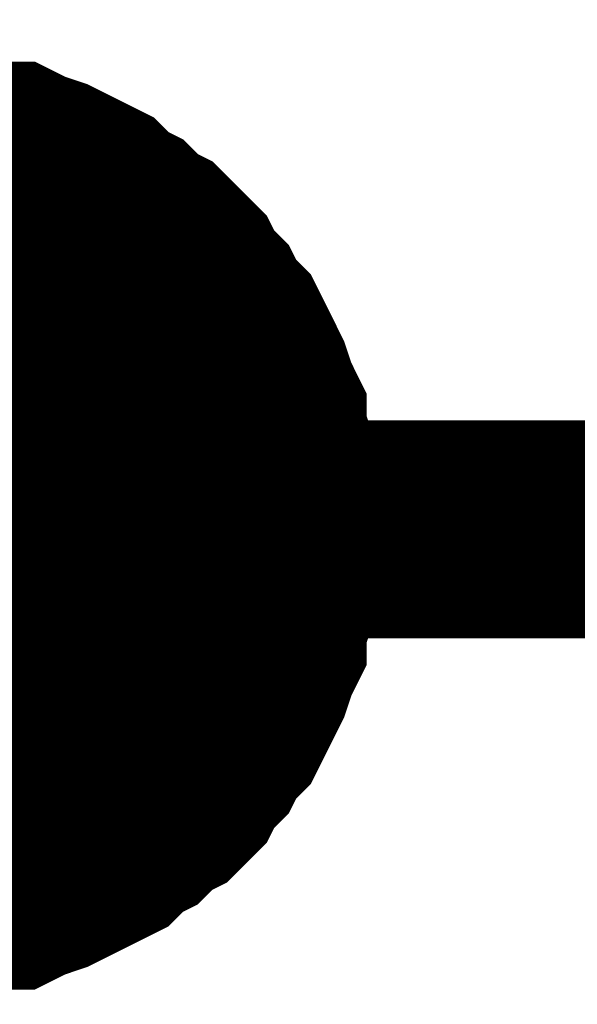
# Model space of a CAD drawing. Header units: inches. Extents: x 0 to 17, y 0 to 11.
# Tile 21 of 114: x 1.157 to 1.1872, y 7.674 to 7.7273. Entities that reach past the tile are written whole.
import ezdxf

# ---------------------------------------------------------------- set-up
doc = ezdxf.new("R2010")
doc.units = ezdxf.units.IN
doc.header["$MEASUREMENT"] = 0
doc.layers.add('Sheet', color=255, linetype='Continuous')

msp = doc.modelspace()

# ---------------------------------------------------------------- linework, layer by layer
at = {"layer": 'Sheet'}
for points in [[(1.95056, 7.84995, 0.0118, 0.0118, 0), (1.95056, 7.699683, 0.0118, 0.0118, 0), (1.550536, 7.699683, 0.0118, 0.0118, 0), (1.150513, 7.699683, 0.0118, 0.0118, 0)], [(1.150513, 7.719903, 0.0118, 0.0118, 0), (1.151702, 7.719903, 0.0118, 0.0118, 0), (1.152495, 7.719903, 0.0118, 0.0118, 0), (1.153685, 7.719507, 0.0118, 0.0118, 0), (1.154478, 7.719507, 0.0118, 0.0118, 0), (1.155667, 7.71911, 0.0118, 0.0118, 0), (1.15646, 7.71911, 0.0118, 0.0118, 0), (1.157253, 7.718714, 0.0118, 0.0118, 0), (1.158442, 7.718317, 0.0118, 0.0118, 0), (1.159235, 7.717921, 0.0118, 0.0118, 0), (1.160028, 7.717525, 0.0118, 0.0118, 0), (1.160821, 7.717128, 0.0118, 0.0118, 0), (1.161614, 7.716335, 0.0118, 0.0118, 0), (1.162407, 7.715939, 0.0118, 0.0118, 0), (1.1632, 7.715146, 0.0118, 0.0118, 0), (1.163993, 7.714749, 0.0118, 0.0118, 0), (1.164785, 7.713956, 0.0118, 0.0118, 0), (1.165578, 7.713163, 0.0118, 0.0118, 0), (1.165975, 7.71237, 0.0118, 0.0118, 0), (1.166768, 7.711577, 0.0118, 0.0118, 0), (1.167164, 7.710784, 0.0118, 0.0118, 0), (1.167957, 7.709991, 0.0118, 0.0118, 0), (1.168354, 7.709198, 0.0118, 0.0118, 0), (1.16875, 7.708405, 0.0118, 0.0118, 0), (1.169146, 7.707612, 0.0118, 0.0118, 0), (1.169543, 7.706423, 0.0118, 0.0118, 0), (1.169939, 7.70563, 0.0118, 0.0118, 0), (1.169939, 7.704837, 0.0118, 0.0118, 0), (1.170336, 7.703648, 0.0118, 0.0118, 0), (1.170336, 7.702855, 0.0118, 0.0118, 0), (1.170732, 7.701665, 0.0118, 0.0118, 0), (1.170732, 7.700872, 0.0118, 0.0118, 0), (1.170732, 7.699683, 0.0118, 0.0118, 0)], [(1.150513, 7.719903, 0.0118, 0.0118, 0), (1.151702, 7.719903, 0.0118, 0.0118, 0), (1.152495, 7.719903, 0.0118, 0.0118, 0), (1.153685, 7.719507, 0.0118, 0.0118, 0), (1.154478, 7.719507, 0.0118, 0.0118, 0), (1.155667, 7.71911, 0.0118, 0.0118, 0), (1.15646, 7.71911, 0.0118, 0.0118, 0), (1.157253, 7.718714, 0.0118, 0.0118, 0), (1.158442, 7.718317, 0.0118, 0.0118, 0), (1.159235, 7.717921, 0.0118, 0.0118, 0), (1.160028, 7.717525, 0.0118, 0.0118, 0), (1.160821, 7.717128, 0.0118, 0.0118, 0), (1.161614, 7.716335, 0.0118, 0.0118, 0), (1.162407, 7.715939, 0.0118, 0.0118, 0), (1.1632, 7.715146, 0.0118, 0.0118, 0), (1.163993, 7.714749, 0.0118, 0.0118, 0), (1.164785, 7.713956, 0.0118, 0.0118, 0), (1.165578, 7.713163, 0.0118, 0.0118, 0), (1.165975, 7.71237, 0.0118, 0.0118, 0), (1.166768, 7.711577, 0.0118, 0.0118, 0), (1.167164, 7.710784, 0.0118, 0.0118, 0), (1.167957, 7.709991, 0.0118, 0.0118, 0), (1.168354, 7.709198, 0.0118, 0.0118, 0), (1.16875, 7.708405, 0.0118, 0.0118, 0), (1.169146, 7.707612, 0.0118, 0.0118, 0), (1.169543, 7.706423, 0.0118, 0.0118, 0), (1.169939, 7.70563, 0.0118, 0.0118, 0), (1.169939, 7.704837, 0.0118, 0.0118, 0), (1.170336, 7.703648, 0.0118, 0.0118, 0), (1.170336, 7.702855, 0.0118, 0.0118, 0), (1.170732, 7.701665, 0.0118, 0.0118, 0), (1.170732, 7.700872, 0.0118, 0.0118, 0), (1.170732, 7.699683, 0.0118, 0.0118, 0)], [(1.150513, 7.719903, 0.0118, 0.0118, 0), (1.151702, 7.719903, 0.0118, 0.0118, 0), (1.152495, 7.719903, 0.0118, 0.0118, 0), (1.153685, 7.719507, 0.0118, 0.0118, 0), (1.154478, 7.719507, 0.0118, 0.0118, 0), (1.155667, 7.71911, 0.0118, 0.0118, 0), (1.15646, 7.71911, 0.0118, 0.0118, 0), (1.157253, 7.718714, 0.0118, 0.0118, 0), (1.158442, 7.718317, 0.0118, 0.0118, 0), (1.159235, 7.717921, 0.0118, 0.0118, 0), (1.160028, 7.717525, 0.0118, 0.0118, 0), (1.160821, 7.717128, 0.0118, 0.0118, 0), (1.161614, 7.716335, 0.0118, 0.0118, 0), (1.162407, 7.715939, 0.0118, 0.0118, 0), (1.1632, 7.715146, 0.0118, 0.0118, 0), (1.163993, 7.714749, 0.0118, 0.0118, 0), (1.164785, 7.713956, 0.0118, 0.0118, 0), (1.165578, 7.713163, 0.0118, 0.0118, 0), (1.165975, 7.71237, 0.0118, 0.0118, 0), (1.166768, 7.711577, 0.0118, 0.0118, 0), (1.167164, 7.710784, 0.0118, 0.0118, 0), (1.167957, 7.709991, 0.0118, 0.0118, 0), (1.168354, 7.709198, 0.0118, 0.0118, 0), (1.16875, 7.708405, 0.0118, 0.0118, 0), (1.169146, 7.707612, 0.0118, 0.0118, 0), (1.169543, 7.706423, 0.0118, 0.0118, 0), (1.169939, 7.70563, 0.0118, 0.0118, 0), (1.169939, 7.704837, 0.0118, 0.0118, 0), (1.170336, 7.703648, 0.0118, 0.0118, 0), (1.170336, 7.702855, 0.0118, 0.0118, 0), (1.170732, 7.701665, 0.0118, 0.0118, 0), (1.170732, 7.700872, 0.0118, 0.0118, 0), (1.170732, 7.699683, 0.0118, 0.0118, 0)], [(1.150513, 7.719903, 0.0118, 0.0118, 0), (1.151702, 7.719903, 0.0118, 0.0118, 0), (1.152495, 7.719903, 0.0118, 0.0118, 0), (1.153685, 7.719507, 0.0118, 0.0118, 0), (1.154478, 7.719507, 0.0118, 0.0118, 0), (1.155667, 7.71911, 0.0118, 0.0118, 0), (1.15646, 7.71911, 0.0118, 0.0118, 0), (1.157253, 7.718714, 0.0118, 0.0118, 0), (1.158442, 7.718317, 0.0118, 0.0118, 0), (1.159235, 7.717921, 0.0118, 0.0118, 0), (1.160028, 7.717525, 0.0118, 0.0118, 0), (1.160821, 7.717128, 0.0118, 0.0118, 0), (1.161614, 7.716335, 0.0118, 0.0118, 0), (1.162407, 7.715939, 0.0118, 0.0118, 0), (1.1632, 7.715146, 0.0118, 0.0118, 0), (1.163993, 7.714749, 0.0118, 0.0118, 0), (1.164785, 7.713956, 0.0118, 0.0118, 0), (1.165578, 7.713163, 0.0118, 0.0118, 0), (1.165975, 7.71237, 0.0118, 0.0118, 0), (1.166768, 7.711577, 0.0118, 0.0118, 0), (1.167164, 7.710784, 0.0118, 0.0118, 0), (1.167957, 7.709991, 0.0118, 0.0118, 0), (1.168354, 7.709198, 0.0118, 0.0118, 0), (1.16875, 7.708405, 0.0118, 0.0118, 0), (1.169146, 7.707612, 0.0118, 0.0118, 0), (1.169543, 7.706423, 0.0118, 0.0118, 0), (1.169939, 7.70563, 0.0118, 0.0118, 0), (1.169939, 7.704837, 0.0118, 0.0118, 0), (1.170336, 7.703648, 0.0118, 0.0118, 0), (1.170336, 7.702855, 0.0118, 0.0118, 0), (1.170732, 7.701665, 0.0118, 0.0118, 0), (1.170732, 7.700872, 0.0118, 0.0118, 0), (1.170732, 7.699683, 0.0118, 0.0118, 0)], [(1.154478, 7.719507, 0.0039, 0.0039, 0), (1.155667, 7.71911, 0.0039, 0.0039, 0), (1.15646, 7.71911, 0.0039, 0.0039, 0), (1.157253, 7.718714, 0.0039, 0.0039, 0), (1.158442, 7.718317, 0.0039, 0.0039, 0), (1.159235, 7.717921, 0.0039, 0.0039, 0), (1.160028, 7.717525, 0.0039, 0.0039, 0), (1.160821, 7.717128, 0.0039, 0.0039, 0), (1.161614, 7.716335, 0.0039, 0.0039, 0), (1.162407, 7.715939, 0.0039, 0.0039, 0), (1.1632, 7.715146, 0.0039, 0.0039, 0), (1.163993, 7.714749, 0.0039, 0.0039, 0), (1.164785, 7.713956, 0.0039, 0.0039, 0), (1.165578, 7.713163, 0.0039, 0.0039, 0), (1.165975, 7.71237, 0.0039, 0.0039, 0), (1.166768, 7.711577, 0.0039, 0.0039, 0), (1.167164, 7.710784, 0.0039, 0.0039, 0), (1.167957, 7.709991, 0.0039, 0.0039, 0), (1.168354, 7.709198, 0.0039, 0.0039, 0), (1.16875, 7.708405, 0.0039, 0.0039, 0), (1.169146, 7.707612, 0.0039, 0.0039, 0), (1.169543, 7.706423, 0.0039, 0.0039, 0), (1.169939, 7.70563, 0.0039, 0.0039, 0), (1.169939, 7.704837, 0.0039, 0.0039, 0), (1.170336, 7.703648, 0.0039, 0.0039, 0), (1.170336, 7.702855, 0.0039, 0.0039, 0), (1.170732, 7.701665, 0.0039, 0.0039, 0), (1.170732, 7.700872, 0.0039, 0.0039, 0), (1.170732, 7.699683, 0.0039, 0.0039, 0)], [(1.154478, 7.719507, 0.0039, 0.0039, 0), (1.155667, 7.71911, 0.0039, 0.0039, 0), (1.15646, 7.71911, 0.0039, 0.0039, 0), (1.157253, 7.718714, 0.0039, 0.0039, 0), (1.158442, 7.718317, 0.0039, 0.0039, 0), (1.159235, 7.717921, 0.0039, 0.0039, 0), (1.160028, 7.717525, 0.0039, 0.0039, 0), (1.160821, 7.717128, 0.0039, 0.0039, 0), (1.161614, 7.716335, 0.0039, 0.0039, 0), (1.162407, 7.715939, 0.0039, 0.0039, 0), (1.1632, 7.715146, 0.0039, 0.0039, 0), (1.163993, 7.714749, 0.0039, 0.0039, 0), (1.164785, 7.713956, 0.0039, 0.0039, 0), (1.165578, 7.713163, 0.0039, 0.0039, 0), (1.165975, 7.71237, 0.0039, 0.0039, 0), (1.166768, 7.711577, 0.0039, 0.0039, 0), (1.167164, 7.710784, 0.0039, 0.0039, 0), (1.167957, 7.709991, 0.0039, 0.0039, 0), (1.168354, 7.709198, 0.0039, 0.0039, 0), (1.16875, 7.708405, 0.0039, 0.0039, 0), (1.169146, 7.707612, 0.0039, 0.0039, 0), (1.169543, 7.706423, 0.0039, 0.0039, 0), (1.169939, 7.70563, 0.0039, 0.0039, 0), (1.169939, 7.704837, 0.0039, 0.0039, 0), (1.170336, 7.703648, 0.0039, 0.0039, 0), (1.170336, 7.702855, 0.0039, 0.0039, 0), (1.170732, 7.701665, 0.0039, 0.0039, 0), (1.170732, 7.700872, 0.0039, 0.0039, 0), (1.170732, 7.699683, 0.0039, 0.0039, 0)], [(1.154478, 7.719507, 0.0039, 0.0039, 0), (1.155667, 7.71911, 0.0039, 0.0039, 0), (1.15646, 7.71911, 0.0039, 0.0039, 0), (1.157253, 7.718714, 0.0039, 0.0039, 0), (1.158442, 7.718317, 0.0039, 0.0039, 0), (1.159235, 7.717921, 0.0039, 0.0039, 0), (1.160028, 7.717525, 0.0039, 0.0039, 0), (1.160821, 7.717128, 0.0039, 0.0039, 0), (1.161614, 7.716335, 0.0039, 0.0039, 0), (1.162407, 7.715939, 0.0039, 0.0039, 0), (1.1632, 7.715146, 0.0039, 0.0039, 0), (1.163993, 7.714749, 0.0039, 0.0039, 0), (1.164785, 7.713956, 0.0039, 0.0039, 0), (1.165578, 7.713163, 0.0039, 0.0039, 0), (1.165975, 7.71237, 0.0039, 0.0039, 0), (1.166768, 7.711577, 0.0039, 0.0039, 0), (1.167164, 7.710784, 0.0039, 0.0039, 0), (1.167957, 7.709991, 0.0039, 0.0039, 0), (1.168354, 7.709198, 0.0039, 0.0039, 0), (1.16875, 7.708405, 0.0039, 0.0039, 0), (1.169146, 7.707612, 0.0039, 0.0039, 0), (1.169543, 7.706423, 0.0039, 0.0039, 0), (1.169939, 7.70563, 0.0039, 0.0039, 0), (1.169939, 7.704837, 0.0039, 0.0039, 0), (1.170336, 7.703648, 0.0039, 0.0039, 0), (1.170336, 7.702855, 0.0039, 0.0039, 0), (1.170732, 7.701665, 0.0039, 0.0039, 0), (1.170732, 7.700872, 0.0039, 0.0039, 0), (1.170732, 7.699683, 0.0039, 0.0039, 0)], [(1.154478, 7.719507, 0.0039, 0.0039, 0), (1.155667, 7.71911, 0.0039, 0.0039, 0), (1.15646, 7.71911, 0.0039, 0.0039, 0), (1.157253, 7.718714, 0.0039, 0.0039, 0), (1.158442, 7.718317, 0.0039, 0.0039, 0), (1.159235, 7.717921, 0.0039, 0.0039, 0), (1.160028, 7.717525, 0.0039, 0.0039, 0), (1.160821, 7.717128, 0.0039, 0.0039, 0), (1.161614, 7.716335, 0.0039, 0.0039, 0), (1.162407, 7.715939, 0.0039, 0.0039, 0), (1.1632, 7.715146, 0.0039, 0.0039, 0), (1.163993, 7.714749, 0.0039, 0.0039, 0), (1.164785, 7.713956, 0.0039, 0.0039, 0), (1.165578, 7.713163, 0.0039, 0.0039, 0), (1.165975, 7.71237, 0.0039, 0.0039, 0), (1.166768, 7.711577, 0.0039, 0.0039, 0), (1.167164, 7.710784, 0.0039, 0.0039, 0), (1.167957, 7.709991, 0.0039, 0.0039, 0), (1.168354, 7.709198, 0.0039, 0.0039, 0), (1.16875, 7.708405, 0.0039, 0.0039, 0), (1.169146, 7.707612, 0.0039, 0.0039, 0), (1.169543, 7.706423, 0.0039, 0.0039, 0), (1.169939, 7.70563, 0.0039, 0.0039, 0), (1.169939, 7.704837, 0.0039, 0.0039, 0), (1.170336, 7.703648, 0.0039, 0.0039, 0), (1.170336, 7.702855, 0.0039, 0.0039, 0), (1.170732, 7.701665, 0.0039, 0.0039, 0), (1.170732, 7.700872, 0.0039, 0.0039, 0), (1.170732, 7.699683, 0.0039, 0.0039, 0)], [(1.170732, 7.699683, 0.0118, 0.0118, 0), (1.170732, 7.698493, 0.0118, 0.0118, 0), (1.170732, 7.6977, 0.0118, 0.0118, 0), (1.170336, 7.696511, 0.0118, 0.0118, 0), (1.170336, 7.695718, 0.0118, 0.0118, 0), (1.169939, 7.694529, 0.0118, 0.0118, 0), (1.169939, 7.693736, 0.0118, 0.0118, 0), (1.169543, 7.692943, 0.0118, 0.0118, 0), (1.169146, 7.691753, 0.0118, 0.0118, 0), (1.16875, 7.69096, 0.0118, 0.0118, 0), (1.168354, 7.690167, 0.0118, 0.0118, 0), (1.167957, 7.689374, 0.0118, 0.0118, 0), (1.167164, 7.688581, 0.0118, 0.0118, 0), (1.166768, 7.687788, 0.0118, 0.0118, 0), (1.165975, 7.686995, 0.0118, 0.0118, 0), (1.165578, 7.686202, 0.0118, 0.0118, 0), (1.164785, 7.685409, 0.0118, 0.0118, 0), (1.163993, 7.685013, 0.0118, 0.0118, 0), (1.1632, 7.68422, 0.0118, 0.0118, 0), (1.162407, 7.683824, 0.0118, 0.0118, 0), (1.161614, 7.683031, 0.0118, 0.0118, 0), (1.160821, 7.682634, 0.0118, 0.0118, 0), (1.160028, 7.682238, 0.0118, 0.0118, 0), (1.159235, 7.681841, 0.0118, 0.0118, 0), (1.158442, 7.681445, 0.0118, 0.0118, 0), (1.157253, 7.681048, 0.0118, 0.0118, 0), (1.15646, 7.680652, 0.0118, 0.0118, 0), (1.155667, 7.680652, 0.0118, 0.0118, 0), (1.154478, 7.680255, 0.0118, 0.0118, 0), (1.153685, 7.680255, 0.0118, 0.0118, 0), (1.152495, 7.679859, 0.0118, 0.0118, 0), (1.151702, 7.679859, 0.0118, 0.0118, 0), (1.150513, 7.679859, 0.0118, 0.0118, 0)], [(1.170732, 7.699683, 0.0118, 0.0118, 0), (1.170732, 7.698493, 0.0118, 0.0118, 0), (1.170732, 7.6977, 0.0118, 0.0118, 0), (1.170336, 7.696511, 0.0118, 0.0118, 0), (1.170336, 7.695718, 0.0118, 0.0118, 0), (1.169939, 7.694529, 0.0118, 0.0118, 0), (1.169939, 7.693736, 0.0118, 0.0118, 0), (1.169543, 7.692943, 0.0118, 0.0118, 0), (1.169146, 7.691753, 0.0118, 0.0118, 0), (1.16875, 7.69096, 0.0118, 0.0118, 0), (1.168354, 7.690167, 0.0118, 0.0118, 0), (1.167957, 7.689374, 0.0118, 0.0118, 0), (1.167164, 7.688581, 0.0118, 0.0118, 0), (1.166768, 7.687788, 0.0118, 0.0118, 0), (1.165975, 7.686995, 0.0118, 0.0118, 0), (1.165578, 7.686202, 0.0118, 0.0118, 0), (1.164785, 7.685409, 0.0118, 0.0118, 0), (1.163993, 7.685013, 0.0118, 0.0118, 0), (1.1632, 7.68422, 0.0118, 0.0118, 0), (1.162407, 7.683824, 0.0118, 0.0118, 0), (1.161614, 7.683031, 0.0118, 0.0118, 0), (1.160821, 7.682634, 0.0118, 0.0118, 0), (1.160028, 7.682238, 0.0118, 0.0118, 0), (1.159235, 7.681841, 0.0118, 0.0118, 0), (1.158442, 7.681445, 0.0118, 0.0118, 0), (1.157253, 7.681048, 0.0118, 0.0118, 0), (1.15646, 7.680652, 0.0118, 0.0118, 0), (1.155667, 7.680652, 0.0118, 0.0118, 0), (1.154478, 7.680255, 0.0118, 0.0118, 0), (1.153685, 7.680255, 0.0118, 0.0118, 0), (1.152495, 7.679859, 0.0118, 0.0118, 0), (1.151702, 7.679859, 0.0118, 0.0118, 0), (1.150513, 7.679859, 0.0118, 0.0118, 0)], [(1.170732, 7.699683, 0.0118, 0.0118, 0), (1.170732, 7.698493, 0.0118, 0.0118, 0), (1.170732, 7.6977, 0.0118, 0.0118, 0), (1.170336, 7.696511, 0.0118, 0.0118, 0), (1.170336, 7.695718, 0.0118, 0.0118, 0), (1.169939, 7.694529, 0.0118, 0.0118, 0), (1.169939, 7.693736, 0.0118, 0.0118, 0), (1.169543, 7.692943, 0.0118, 0.0118, 0), (1.169146, 7.691753, 0.0118, 0.0118, 0), (1.16875, 7.69096, 0.0118, 0.0118, 0), (1.168354, 7.690167, 0.0118, 0.0118, 0), (1.167957, 7.689374, 0.0118, 0.0118, 0), (1.167164, 7.688581, 0.0118, 0.0118, 0), (1.166768, 7.687788, 0.0118, 0.0118, 0), (1.165975, 7.686995, 0.0118, 0.0118, 0), (1.165578, 7.686202, 0.0118, 0.0118, 0), (1.164785, 7.685409, 0.0118, 0.0118, 0), (1.163993, 7.685013, 0.0118, 0.0118, 0), (1.1632, 7.68422, 0.0118, 0.0118, 0), (1.162407, 7.683824, 0.0118, 0.0118, 0), (1.161614, 7.683031, 0.0118, 0.0118, 0), (1.160821, 7.682634, 0.0118, 0.0118, 0), (1.160028, 7.682238, 0.0118, 0.0118, 0), (1.159235, 7.681841, 0.0118, 0.0118, 0), (1.158442, 7.681445, 0.0118, 0.0118, 0), (1.157253, 7.681048, 0.0118, 0.0118, 0), (1.15646, 7.680652, 0.0118, 0.0118, 0), (1.155667, 7.680652, 0.0118, 0.0118, 0), (1.154478, 7.680255, 0.0118, 0.0118, 0), (1.153685, 7.680255, 0.0118, 0.0118, 0), (1.152495, 7.679859, 0.0118, 0.0118, 0), (1.151702, 7.679859, 0.0118, 0.0118, 0), (1.150513, 7.679859, 0.0118, 0.0118, 0)], [(1.170732, 7.699683, 0.0118, 0.0118, 0), (1.170732, 7.698493, 0.0118, 0.0118, 0), (1.170732, 7.6977, 0.0118, 0.0118, 0), (1.170336, 7.696511, 0.0118, 0.0118, 0), (1.170336, 7.695718, 0.0118, 0.0118, 0), (1.169939, 7.694529, 0.0118, 0.0118, 0), (1.169939, 7.693736, 0.0118, 0.0118, 0), (1.169543, 7.692943, 0.0118, 0.0118, 0), (1.169146, 7.691753, 0.0118, 0.0118, 0), (1.16875, 7.69096, 0.0118, 0.0118, 0), (1.168354, 7.690167, 0.0118, 0.0118, 0), (1.167957, 7.689374, 0.0118, 0.0118, 0), (1.167164, 7.688581, 0.0118, 0.0118, 0), (1.166768, 7.687788, 0.0118, 0.0118, 0), (1.165975, 7.686995, 0.0118, 0.0118, 0), (1.165578, 7.686202, 0.0118, 0.0118, 0), (1.164785, 7.685409, 0.0118, 0.0118, 0), (1.163993, 7.685013, 0.0118, 0.0118, 0), (1.1632, 7.68422, 0.0118, 0.0118, 0), (1.162407, 7.683824, 0.0118, 0.0118, 0), (1.161614, 7.683031, 0.0118, 0.0118, 0), (1.160821, 7.682634, 0.0118, 0.0118, 0), (1.160028, 7.682238, 0.0118, 0.0118, 0), (1.159235, 7.681841, 0.0118, 0.0118, 0), (1.158442, 7.681445, 0.0118, 0.0118, 0), (1.157253, 7.681048, 0.0118, 0.0118, 0), (1.15646, 7.680652, 0.0118, 0.0118, 0), (1.155667, 7.680652, 0.0118, 0.0118, 0), (1.154478, 7.680255, 0.0118, 0.0118, 0), (1.153685, 7.680255, 0.0118, 0.0118, 0), (1.152495, 7.679859, 0.0118, 0.0118, 0), (1.151702, 7.679859, 0.0118, 0.0118, 0), (1.150513, 7.679859, 0.0118, 0.0118, 0)], [(1.170732, 7.699683, 0.0118, 0.0118, 0), (1.170732, 7.699683, 0.0118, 0.0118, 0), (1.170732, 7.699683, 0.0118, 0.0118, 0), (1.170732, 7.699683, 0.0118, 0.0118, 0), (1.170732, 7.699683, 0.0118, 0.0118, 0), (1.170732, 7.699683, 0.0118, 0.0118, 0), (1.170732, 7.699683, 0.0118, 0.0118, 0), (1.170732, 7.699683, 0.0118, 0.0118, 0), (1.170732, 7.699683, 0.0118, 0.0118, 0), (1.170732, 7.699683, 0.0118, 0.0118, 0), (1.170732, 7.699683, 0.0118, 0.0118, 0), (1.170732, 7.699683, 0.0118, 0.0118, 0), (1.170732, 7.699683, 0.0118, 0.0118, 0), (1.170732, 7.699683, 0.0118, 0.0118, 0), (1.170732, 7.699683, 0.0118, 0.0118, 0), (1.170732, 7.699683, 0.0118, 0.0118, 0), (1.170732, 7.699683, 0.0118, 0.0118, 0), (1.170732, 7.699683, 0.0118, 0.0118, 0), (1.170732, 7.699683, 0.0118, 0.0118, 0), (1.170732, 7.699683, 0.0118, 0.0118, 0), (1.170732, 7.699683, 0.0118, 0.0118, 0), (1.170732, 7.699683, 0.0118, 0.0118, 0), (1.170732, 7.699683, 0.0118, 0.0118, 0), (1.170732, 7.699683, 0.0118, 0.0118, 0), (1.170732, 7.699683, 0.0118, 0.0118, 0), (1.170732, 7.699683, 0.0118, 0.0118, 0), (1.170732, 7.699683, 0.0118, 0.0118, 0), (1.170732, 7.699683, 0.0118, 0.0118, 0), (1.170732, 7.699683, 0.0118, 0.0118, 0), (1.170732, 7.699683, 0.0118, 0.0118, 0), (1.170732, 7.699683, 0.0118, 0.0118, 0), (1.170732, 7.699683, 0.0118, 0.0118, 0), (1.170732, 7.699683, 0.0118, 0.0118, 0)], [(1.170732, 7.699683, 0.0118, 0.0118, 0), (1.170732, 7.699683, 0.0118, 0.0118, 0)], [(1.170732, 7.699683, 0.0118, 0.0118, 0), (1.170732, 7.699683, 0.0118, 0.0118, 0), (1.170732, 7.699683, 0.0118, 0.0118, 0), (1.170732, 7.699683, 0.0118, 0.0118, 0), (1.170732, 7.699683, 0.0118, 0.0118, 0), (1.170732, 7.699683, 0.0118, 0.0118, 0), (1.170732, 7.699683, 0.0118, 0.0118, 0), (1.170732, 7.699683, 0.0118, 0.0118, 0), (1.170732, 7.699683, 0.0118, 0.0118, 0), (1.170732, 7.699683, 0.0118, 0.0118, 0), (1.170732, 7.699683, 0.0118, 0.0118, 0), (1.170732, 7.699683, 0.0118, 0.0118, 0), (1.170732, 7.699683, 0.0118, 0.0118, 0), (1.170732, 7.699683, 0.0118, 0.0118, 0), (1.170732, 7.699683, 0.0118, 0.0118, 0), (1.170732, 7.699683, 0.0118, 0.0118, 0), (1.170732, 7.699683, 0.0118, 0.0118, 0), (1.170732, 7.699683, 0.0118, 0.0118, 0), (1.170732, 7.699683, 0.0118, 0.0118, 0), (1.170732, 7.699683, 0.0118, 0.0118, 0), (1.170732, 7.699683, 0.0118, 0.0118, 0), (1.170732, 7.699683, 0.0118, 0.0118, 0), (1.170732, 7.699683, 0.0118, 0.0118, 0), (1.170732, 7.699683, 0.0118, 0.0118, 0), (1.170732, 7.699683, 0.0118, 0.0118, 0), (1.170732, 7.699683, 0.0118, 0.0118, 0), (1.170732, 7.699683, 0.0118, 0.0118, 0), (1.170732, 7.699683, 0.0118, 0.0118, 0), (1.170732, 7.699683, 0.0118, 0.0118, 0), (1.170732, 7.699683, 0.0118, 0.0118, 0), (1.170732, 7.699683, 0.0118, 0.0118, 0), (1.170732, 7.699683, 0.0118, 0.0118, 0), (1.170732, 7.699683, 0.0118, 0.0118, 0)], [(1.170732, 7.699683, 0.0118, 0.0118, 0), (1.170732, 7.699683, 0.0118, 0.0118, 0)], [(1.170732, 7.699683, 0.0118, 0.0118, 0), (1.170732, 7.699683, 0.0118, 0.0118, 0), (1.170732, 7.699683, 0.0118, 0.0118, 0), (1.170732, 7.699683, 0.0118, 0.0118, 0), (1.170732, 7.699683, 0.0118, 0.0118, 0), (1.170732, 7.699683, 0.0118, 0.0118, 0), (1.170732, 7.699683, 0.0118, 0.0118, 0), (1.170732, 7.699683, 0.0118, 0.0118, 0), (1.170732, 7.699683, 0.0118, 0.0118, 0), (1.170732, 7.699683, 0.0118, 0.0118, 0), (1.170732, 7.699683, 0.0118, 0.0118, 0), (1.170732, 7.699683, 0.0118, 0.0118, 0), (1.170732, 7.699683, 0.0118, 0.0118, 0), (1.170732, 7.699683, 0.0118, 0.0118, 0), (1.170732, 7.699683, 0.0118, 0.0118, 0), (1.170732, 7.699683, 0.0118, 0.0118, 0), (1.170732, 7.699683, 0.0118, 0.0118, 0), (1.170732, 7.699683, 0.0118, 0.0118, 0), (1.170732, 7.699683, 0.0118, 0.0118, 0), (1.170732, 7.699683, 0.0118, 0.0118, 0), (1.170732, 7.699683, 0.0118, 0.0118, 0), (1.170732, 7.699683, 0.0118, 0.0118, 0), (1.170732, 7.699683, 0.0118, 0.0118, 0), (1.170732, 7.699683, 0.0118, 0.0118, 0), (1.170732, 7.699683, 0.0118, 0.0118, 0), (1.170732, 7.699683, 0.0118, 0.0118, 0), (1.170732, 7.699683, 0.0118, 0.0118, 0), (1.170732, 7.699683, 0.0118, 0.0118, 0), (1.170732, 7.699683, 0.0118, 0.0118, 0), (1.170732, 7.699683, 0.0118, 0.0118, 0), (1.170732, 7.699683, 0.0118, 0.0118, 0), (1.170732, 7.699683, 0.0118, 0.0118, 0), (1.170732, 7.699683, 0.0118, 0.0118, 0)], [(1.170732, 7.699683, 0.0118, 0.0118, 0), (1.170732, 7.699683, 0.0118, 0.0118, 0)], [(1.170732, 7.699683, 0.0118, 0.0118, 0), (1.170732, 7.699683, 0.0118, 0.0118, 0), (1.170732, 7.699683, 0.0118, 0.0118, 0), (1.170732, 7.699683, 0.0118, 0.0118, 0), (1.170732, 7.699683, 0.0118, 0.0118, 0), (1.170732, 7.699683, 0.0118, 0.0118, 0), (1.170732, 7.699683, 0.0118, 0.0118, 0), (1.170732, 7.699683, 0.0118, 0.0118, 0), (1.170732, 7.699683, 0.0118, 0.0118, 0), (1.170732, 7.699683, 0.0118, 0.0118, 0), (1.170732, 7.699683, 0.0118, 0.0118, 0), (1.170732, 7.699683, 0.0118, 0.0118, 0), (1.170732, 7.699683, 0.0118, 0.0118, 0), (1.170732, 7.699683, 0.0118, 0.0118, 0), (1.170732, 7.699683, 0.0118, 0.0118, 0), (1.170732, 7.699683, 0.0118, 0.0118, 0), (1.170732, 7.699683, 0.0118, 0.0118, 0), (1.170732, 7.699683, 0.0118, 0.0118, 0), (1.170732, 7.699683, 0.0118, 0.0118, 0), (1.170732, 7.699683, 0.0118, 0.0118, 0), (1.170732, 7.699683, 0.0118, 0.0118, 0), (1.170732, 7.699683, 0.0118, 0.0118, 0), (1.170732, 7.699683, 0.0118, 0.0118, 0), (1.170732, 7.699683, 0.0118, 0.0118, 0), (1.170732, 7.699683, 0.0118, 0.0118, 0), (1.170732, 7.699683, 0.0118, 0.0118, 0), (1.170732, 7.699683, 0.0118, 0.0118, 0), (1.170732, 7.699683, 0.0118, 0.0118, 0), (1.170732, 7.699683, 0.0118, 0.0118, 0), (1.170732, 7.699683, 0.0118, 0.0118, 0), (1.170732, 7.699683, 0.0118, 0.0118, 0), (1.170732, 7.699683, 0.0118, 0.0118, 0), (1.170732, 7.699683, 0.0118, 0.0118, 0)], [(1.170732, 7.699683, 0.0118, 0.0118, 0), (1.170732, 7.699683, 0.0118, 0.0118, 0)], [(1.170732, 7.699683, 0.0039, 0.0039, 0), (1.170732, 7.698493, 0.0039, 0.0039, 0), (1.170732, 7.6977, 0.0039, 0.0039, 0), (1.170336, 7.696511, 0.0039, 0.0039, 0), (1.170336, 7.695718, 0.0039, 0.0039, 0), (1.169939, 7.694529, 0.0039, 0.0039, 0), (1.169939, 7.693736, 0.0039, 0.0039, 0), (1.169543, 7.692943, 0.0039, 0.0039, 0), (1.169146, 7.691753, 0.0039, 0.0039, 0), (1.16875, 7.69096, 0.0039, 0.0039, 0), (1.168354, 7.690167, 0.0039, 0.0039, 0), (1.167957, 7.689374, 0.0039, 0.0039, 0), (1.167164, 7.688581, 0.0039, 0.0039, 0), (1.166768, 7.687788, 0.0039, 0.0039, 0), (1.165975, 7.686995, 0.0039, 0.0039, 0), (1.165578, 7.686202, 0.0039, 0.0039, 0), (1.164785, 7.685409, 0.0039, 0.0039, 0), (1.163993, 7.685013, 0.0039, 0.0039, 0), (1.1632, 7.68422, 0.0039, 0.0039, 0), (1.162407, 7.683824, 0.0039, 0.0039, 0), (1.161614, 7.683031, 0.0039, 0.0039, 0), (1.160821, 7.682634, 0.0039, 0.0039, 0), (1.160028, 7.682238, 0.0039, 0.0039, 0), (1.159235, 7.681841, 0.0039, 0.0039, 0), (1.158442, 7.681445, 0.0039, 0.0039, 0), (1.157253, 7.681048, 0.0039, 0.0039, 0), (1.15646, 7.680652, 0.0039, 0.0039, 0), (1.155667, 7.680652, 0.0039, 0.0039, 0), (1.154478, 7.680255, 0.0039, 0.0039, 0)], [(1.170732, 7.699683, 0.0039, 0.0039, 0), (1.170732, 7.698493, 0.0039, 0.0039, 0), (1.170732, 7.6977, 0.0039, 0.0039, 0), (1.170336, 7.696511, 0.0039, 0.0039, 0), (1.170336, 7.695718, 0.0039, 0.0039, 0), (1.169939, 7.694529, 0.0039, 0.0039, 0), (1.169939, 7.693736, 0.0039, 0.0039, 0), (1.169543, 7.692943, 0.0039, 0.0039, 0), (1.169146, 7.691753, 0.0039, 0.0039, 0), (1.16875, 7.69096, 0.0039, 0.0039, 0), (1.168354, 7.690167, 0.0039, 0.0039, 0), (1.167957, 7.689374, 0.0039, 0.0039, 0), (1.167164, 7.688581, 0.0039, 0.0039, 0), (1.166768, 7.687788, 0.0039, 0.0039, 0), (1.165975, 7.686995, 0.0039, 0.0039, 0), (1.165578, 7.686202, 0.0039, 0.0039, 0), (1.164785, 7.685409, 0.0039, 0.0039, 0), (1.163993, 7.685013, 0.0039, 0.0039, 0), (1.1632, 7.68422, 0.0039, 0.0039, 0), (1.162407, 7.683824, 0.0039, 0.0039, 0), (1.161614, 7.683031, 0.0039, 0.0039, 0), (1.160821, 7.682634, 0.0039, 0.0039, 0), (1.160028, 7.682238, 0.0039, 0.0039, 0), (1.159235, 7.681841, 0.0039, 0.0039, 0), (1.158442, 7.681445, 0.0039, 0.0039, 0), (1.157253, 7.681048, 0.0039, 0.0039, 0), (1.15646, 7.680652, 0.0039, 0.0039, 0), (1.155667, 7.680652, 0.0039, 0.0039, 0), (1.154478, 7.680255, 0.0039, 0.0039, 0)], [(1.170732, 7.699683, 0.0039, 0.0039, 0), (1.170732, 7.698493, 0.0039, 0.0039, 0), (1.170732, 7.6977, 0.0039, 0.0039, 0), (1.170336, 7.696511, 0.0039, 0.0039, 0), (1.170336, 7.695718, 0.0039, 0.0039, 0), (1.169939, 7.694529, 0.0039, 0.0039, 0), (1.169939, 7.693736, 0.0039, 0.0039, 0), (1.169543, 7.692943, 0.0039, 0.0039, 0), (1.169146, 7.691753, 0.0039, 0.0039, 0), (1.16875, 7.69096, 0.0039, 0.0039, 0), (1.168354, 7.690167, 0.0039, 0.0039, 0), (1.167957, 7.689374, 0.0039, 0.0039, 0), (1.167164, 7.688581, 0.0039, 0.0039, 0), (1.166768, 7.687788, 0.0039, 0.0039, 0), (1.165975, 7.686995, 0.0039, 0.0039, 0), (1.165578, 7.686202, 0.0039, 0.0039, 0), (1.164785, 7.685409, 0.0039, 0.0039, 0), (1.163993, 7.685013, 0.0039, 0.0039, 0), (1.1632, 7.68422, 0.0039, 0.0039, 0), (1.162407, 7.683824, 0.0039, 0.0039, 0), (1.161614, 7.683031, 0.0039, 0.0039, 0), (1.160821, 7.682634, 0.0039, 0.0039, 0), (1.160028, 7.682238, 0.0039, 0.0039, 0), (1.159235, 7.681841, 0.0039, 0.0039, 0), (1.158442, 7.681445, 0.0039, 0.0039, 0), (1.157253, 7.681048, 0.0039, 0.0039, 0), (1.15646, 7.680652, 0.0039, 0.0039, 0), (1.155667, 7.680652, 0.0039, 0.0039, 0), (1.154478, 7.680255, 0.0039, 0.0039, 0)], [(1.170732, 7.699683, 0.0039, 0.0039, 0), (1.170732, 7.698493, 0.0039, 0.0039, 0), (1.170732, 7.6977, 0.0039, 0.0039, 0), (1.170336, 7.696511, 0.0039, 0.0039, 0), (1.170336, 7.695718, 0.0039, 0.0039, 0), (1.169939, 7.694529, 0.0039, 0.0039, 0), (1.169939, 7.693736, 0.0039, 0.0039, 0), (1.169543, 7.692943, 0.0039, 0.0039, 0), (1.169146, 7.691753, 0.0039, 0.0039, 0), (1.16875, 7.69096, 0.0039, 0.0039, 0), (1.168354, 7.690167, 0.0039, 0.0039, 0), (1.167957, 7.689374, 0.0039, 0.0039, 0), (1.167164, 7.688581, 0.0039, 0.0039, 0), (1.166768, 7.687788, 0.0039, 0.0039, 0), (1.165975, 7.686995, 0.0039, 0.0039, 0), (1.165578, 7.686202, 0.0039, 0.0039, 0), (1.164785, 7.685409, 0.0039, 0.0039, 0), (1.163993, 7.685013, 0.0039, 0.0039, 0), (1.1632, 7.68422, 0.0039, 0.0039, 0), (1.162407, 7.683824, 0.0039, 0.0039, 0), (1.161614, 7.683031, 0.0039, 0.0039, 0), (1.160821, 7.682634, 0.0039, 0.0039, 0), (1.160028, 7.682238, 0.0039, 0.0039, 0), (1.159235, 7.681841, 0.0039, 0.0039, 0), (1.158442, 7.681445, 0.0039, 0.0039, 0), (1.157253, 7.681048, 0.0039, 0.0039, 0), (1.15646, 7.680652, 0.0039, 0.0039, 0), (1.155667, 7.680652, 0.0039, 0.0039, 0), (1.154478, 7.680255, 0.0039, 0.0039, 0)], [(1.170732, 7.699683, 0.0039, 0.0039, 0), (1.170732, 7.699683, 0.0039, 0.0039, 0), (1.170732, 7.699683, 0.0039, 0.0039, 0), (1.170732, 7.699683, 0.0039, 0.0039, 0), (1.170732, 7.699683, 0.0039, 0.0039, 0), (1.170732, 7.699683, 0.0039, 0.0039, 0), (1.170732, 7.699683, 0.0039, 0.0039, 0), (1.170732, 7.699683, 0.0039, 0.0039, 0), (1.170732, 7.699683, 0.0039, 0.0039, 0), (1.170732, 7.699683, 0.0039, 0.0039, 0), (1.170732, 7.699683, 0.0039, 0.0039, 0), (1.170732, 7.699683, 0.0039, 0.0039, 0), (1.170732, 7.699683, 0.0039, 0.0039, 0), (1.170732, 7.699683, 0.0039, 0.0039, 0), (1.170732, 7.699683, 0.0039, 0.0039, 0), (1.170732, 7.699683, 0.0039, 0.0039, 0), (1.170732, 7.699683, 0.0039, 0.0039, 0), (1.170732, 7.699683, 0.0039, 0.0039, 0), (1.170732, 7.699683, 0.0039, 0.0039, 0), (1.170732, 7.699683, 0.0039, 0.0039, 0), (1.170732, 7.699683, 0.0039, 0.0039, 0), (1.170732, 7.699683, 0.0039, 0.0039, 0), (1.170732, 7.699683, 0.0039, 0.0039, 0), (1.170732, 7.699683, 0.0039, 0.0039, 0), (1.170732, 7.699683, 0.0039, 0.0039, 0), (1.170732, 7.699683, 0.0039, 0.0039, 0), (1.170732, 7.699683, 0.0039, 0.0039, 0), (1.170732, 7.699683, 0.0039, 0.0039, 0), (1.170732, 7.699683, 0.0039, 0.0039, 0), (1.170732, 7.699683, 0.0039, 0.0039, 0), (1.170732, 7.699683, 0.0039, 0.0039, 0), (1.170732, 7.699683, 0.0039, 0.0039, 0), (1.170732, 7.699683, 0.0039, 0.0039, 0)], [(1.170732, 7.699683, 0.0039, 0.0039, 0), (1.170732, 7.699683, 0.0039, 0.0039, 0)], [(1.170732, 7.699683, 0.0039, 0.0039, 0), (1.170732, 7.699683, 0.0039, 0.0039, 0), (1.170732, 7.699683, 0.0039, 0.0039, 0), (1.170732, 7.699683, 0.0039, 0.0039, 0), (1.170732, 7.699683, 0.0039, 0.0039, 0), (1.170732, 7.699683, 0.0039, 0.0039, 0), (1.170732, 7.699683, 0.0039, 0.0039, 0), (1.170732, 7.699683, 0.0039, 0.0039, 0), (1.170732, 7.699683, 0.0039, 0.0039, 0), (1.170732, 7.699683, 0.0039, 0.0039, 0), (1.170732, 7.699683, 0.0039, 0.0039, 0), (1.170732, 7.699683, 0.0039, 0.0039, 0), (1.170732, 7.699683, 0.0039, 0.0039, 0), (1.170732, 7.699683, 0.0039, 0.0039, 0), (1.170732, 7.699683, 0.0039, 0.0039, 0), (1.170732, 7.699683, 0.0039, 0.0039, 0), (1.170732, 7.699683, 0.0039, 0.0039, 0), (1.170732, 7.699683, 0.0039, 0.0039, 0), (1.170732, 7.699683, 0.0039, 0.0039, 0), (1.170732, 7.699683, 0.0039, 0.0039, 0), (1.170732, 7.699683, 0.0039, 0.0039, 0), (1.170732, 7.699683, 0.0039, 0.0039, 0), (1.170732, 7.699683, 0.0039, 0.0039, 0), (1.170732, 7.699683, 0.0039, 0.0039, 0), (1.170732, 7.699683, 0.0039, 0.0039, 0), (1.170732, 7.699683, 0.0039, 0.0039, 0), (1.170732, 7.699683, 0.0039, 0.0039, 0), (1.170732, 7.699683, 0.0039, 0.0039, 0), (1.170732, 7.699683, 0.0039, 0.0039, 0), (1.170732, 7.699683, 0.0039, 0.0039, 0), (1.170732, 7.699683, 0.0039, 0.0039, 0), (1.170732, 7.699683, 0.0039, 0.0039, 0), (1.170732, 7.699683, 0.0039, 0.0039, 0)], [(1.170732, 7.699683, 0.0039, 0.0039, 0), (1.170732, 7.699683, 0.0039, 0.0039, 0)], [(1.170732, 7.699683, 0.0039, 0.0039, 0), (1.170732, 7.699683, 0.0039, 0.0039, 0), (1.170732, 7.699683, 0.0039, 0.0039, 0), (1.170732, 7.699683, 0.0039, 0.0039, 0), (1.170732, 7.699683, 0.0039, 0.0039, 0), (1.170732, 7.699683, 0.0039, 0.0039, 0), (1.170732, 7.699683, 0.0039, 0.0039, 0), (1.170732, 7.699683, 0.0039, 0.0039, 0), (1.170732, 7.699683, 0.0039, 0.0039, 0), (1.170732, 7.699683, 0.0039, 0.0039, 0), (1.170732, 7.699683, 0.0039, 0.0039, 0), (1.170732, 7.699683, 0.0039, 0.0039, 0), (1.170732, 7.699683, 0.0039, 0.0039, 0), (1.170732, 7.699683, 0.0039, 0.0039, 0), (1.170732, 7.699683, 0.0039, 0.0039, 0), (1.170732, 7.699683, 0.0039, 0.0039, 0), (1.170732, 7.699683, 0.0039, 0.0039, 0), (1.170732, 7.699683, 0.0039, 0.0039, 0), (1.170732, 7.699683, 0.0039, 0.0039, 0), (1.170732, 7.699683, 0.0039, 0.0039, 0), (1.170732, 7.699683, 0.0039, 0.0039, 0), (1.170732, 7.699683, 0.0039, 0.0039, 0), (1.170732, 7.699683, 0.0039, 0.0039, 0), (1.170732, 7.699683, 0.0039, 0.0039, 0), (1.170732, 7.699683, 0.0039, 0.0039, 0), (1.170732, 7.699683, 0.0039, 0.0039, 0), (1.170732, 7.699683, 0.0039, 0.0039, 0), (1.170732, 7.699683, 0.0039, 0.0039, 0), (1.170732, 7.699683, 0.0039, 0.0039, 0), (1.170732, 7.699683, 0.0039, 0.0039, 0), (1.170732, 7.699683, 0.0039, 0.0039, 0), (1.170732, 7.699683, 0.0039, 0.0039, 0), (1.170732, 7.699683, 0.0039, 0.0039, 0)], [(1.170732, 7.699683, 0.0039, 0.0039, 0), (1.170732, 7.699683, 0.0039, 0.0039, 0)], [(1.170732, 7.699683, 0.0039, 0.0039, 0), (1.170732, 7.699683, 0.0039, 0.0039, 0), (1.170732, 7.699683, 0.0039, 0.0039, 0), (1.170732, 7.699683, 0.0039, 0.0039, 0), (1.170732, 7.699683, 0.0039, 0.0039, 0), (1.170732, 7.699683, 0.0039, 0.0039, 0), (1.170732, 7.699683, 0.0039, 0.0039, 0), (1.170732, 7.699683, 0.0039, 0.0039, 0), (1.170732, 7.699683, 0.0039, 0.0039, 0), (1.170732, 7.699683, 0.0039, 0.0039, 0), (1.170732, 7.699683, 0.0039, 0.0039, 0), (1.170732, 7.699683, 0.0039, 0.0039, 0), (1.170732, 7.699683, 0.0039, 0.0039, 0), (1.170732, 7.699683, 0.0039, 0.0039, 0), (1.170732, 7.699683, 0.0039, 0.0039, 0), (1.170732, 7.699683, 0.0039, 0.0039, 0), (1.170732, 7.699683, 0.0039, 0.0039, 0), (1.170732, 7.699683, 0.0039, 0.0039, 0), (1.170732, 7.699683, 0.0039, 0.0039, 0), (1.170732, 7.699683, 0.0039, 0.0039, 0), (1.170732, 7.699683, 0.0039, 0.0039, 0), (1.170732, 7.699683, 0.0039, 0.0039, 0), (1.170732, 7.699683, 0.0039, 0.0039, 0), (1.170732, 7.699683, 0.0039, 0.0039, 0), (1.170732, 7.699683, 0.0039, 0.0039, 0), (1.170732, 7.699683, 0.0039, 0.0039, 0), (1.170732, 7.699683, 0.0039, 0.0039, 0), (1.170732, 7.699683, 0.0039, 0.0039, 0), (1.170732, 7.699683, 0.0039, 0.0039, 0), (1.170732, 7.699683, 0.0039, 0.0039, 0), (1.170732, 7.699683, 0.0039, 0.0039, 0), (1.170732, 7.699683, 0.0039, 0.0039, 0), (1.170732, 7.699683, 0.0039, 0.0039, 0)], [(1.170732, 7.699683, 0.0039, 0.0039, 0), (1.170732, 7.699683, 0.0039, 0.0039, 0)]]:
    msp.add_lwpolyline(points, format="xyseb", dxfattribs=at)
msp.add_lwpolyline([(1.14, 7.7, 0.02, 0.02, 1), (1.16, 7.7, 0.02, 0.02, 1)], format="xyseb", close=True, dxfattribs=at)

doc.saveas('drawing.dxf')
